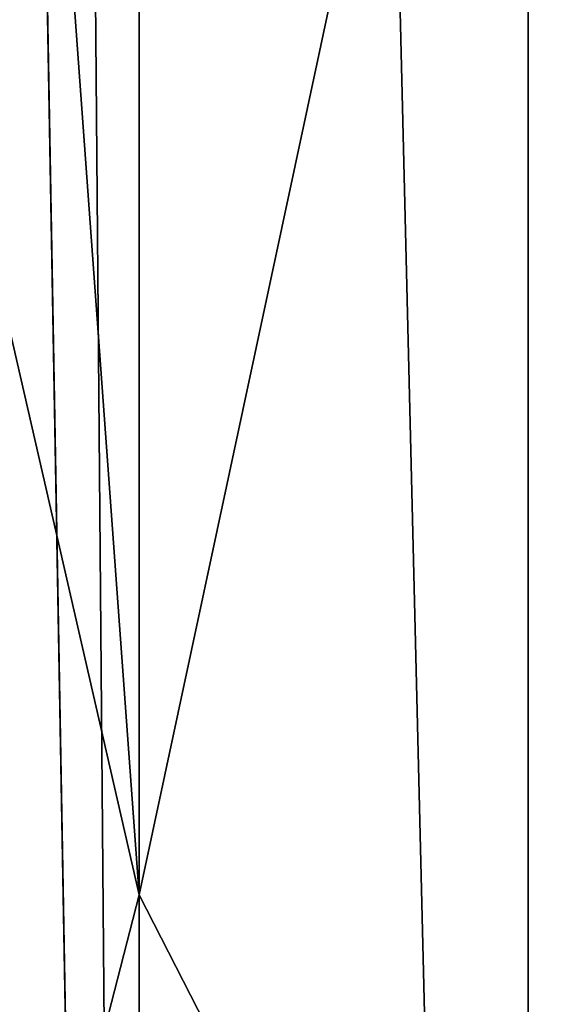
# Model space of a CAD drawing. Header units: millimetres. Extents: x -139 to 106, y -8 to 139.
# Tile 35 of 256: x -138.9983 to -138.9296, y 73.517 to 73.6434. Entities that reach past the tile are written whole.
import ezdxf

# ---------------------------------------------------------------- set-up
doc = ezdxf.new("R2010")
doc.units = ezdxf.units.MM
doc.header["$LTSCALE"] = 53.842063
doc.layers.add('107', color=7, linetype='CONTINUOUS')
doc.layers.add('112', color=7, linetype='CONTINUOUS')

msp = doc.modelspace()

# ---------------------------------------------------------------- linework, layer by layer
at = {"layer": '107', "color": 8, "linetype": 'CONTINUOUS'}
for points in [[(-138.98293, 73.53102, 27.33942), (-138.98293, 73.84994, 27.71283), (-138.99997, 73.76466, 27.42839), (-138.98293, 73.53102, 27.33942)], [(-138.98293, 73.53102, 27.33942), (-138.93292, 73.76459, 27.79818), (-138.98293, 73.84994, 27.71283), (-138.98293, 73.53102, 27.33942)], [(-138.99997, 73.60534, 27.22077), (-138.98293, 73.53102, 27.33942), (-138.99997, 73.76466, 27.42839), (-138.99997, 73.60534, 27.22077)], [(-138.93292, 73.43337, 27.41037), (-138.93292, 73.76459, 27.79818), (-138.98293, 73.53102, 27.33942), (-138.93292, 73.43337, 27.41037)], [(-138.93292, 73.43337, 27.41037), (-138.85334, 73.69131, 27.87145), (-138.93292, 73.76459, 27.79818), (-138.93292, 73.43337, 27.41037)], [(-138.85334, 73.34953, 27.47128), (-138.85334, 73.69131, 27.87145), (-138.93292, 73.43337, 27.41037), (-138.85334, 73.34953, 27.47128)], [(-138.99997, 73.4647, 27.00002), (-138.98293, 73.53102, 27.33942), (-138.99997, 73.60534, 27.22077), (-138.99997, 73.4647, 27.00002)], [(-138.98293, 73.27444, 26.92072), (-138.98293, 73.53102, 27.33942), (-138.99997, 73.4647, 27.00002), (-138.98293, 73.27444, 26.92072)], [(-138.98293, 73.27444, 26.92072), (-138.93292, 73.43337, 27.41037), (-138.98293, 73.53102, 27.33942), (-138.98293, 73.27444, 26.92072)]]:
    msp.add_3dface(points, dxfattribs=at)
at = {"layer": '112', "color": 8, "linetype": 'CONTINUOUS'}
for points in [[(-138.98293, 72.98241, -19.38621), (-138.99997, 75.00085, -19.47106), (-138.98293, 75.03219, -19.60234), (-138.98293, 72.98241, -19.38621)], [(-138.98293, 72.98241, -19.38621), (-138.98293, 75.03219, -19.60234), (-138.93292, 72.96347, -19.50542), (-138.98293, 72.98241, -19.38621)], [(-138.93292, 72.96347, -19.50542), (-138.98293, 75.03219, -19.60234), (-138.93292, 75.02585, -19.72287), (-138.93292, 72.96347, -19.50542)], [(-138.93292, 72.96347, -19.50542), (-138.93292, 75.02585, -19.72287), (-138.85334, 72.9472, -19.60776), (-138.93292, 72.96347, -19.50542)], [(-138.85334, 72.9472, -19.60776), (-138.93292, 75.02585, -19.72287), (-138.85334, 75.02041, -19.82636), (-138.85334, 72.9472, -19.60776)], [(-138.99997, 73.94165, -19.38429), (-138.99997, 75.00085, -19.47106), (-138.98293, 72.98241, -19.38621), (-138.99997, 73.94165, -19.38429)], [(-138.99997, 72.88869, -19.23994), (-138.99997, 73.94165, -19.38429), (-138.98293, 72.98241, -19.38621), (-138.99997, 72.88869, -19.23994)]]:
    msp.add_3dface(points, dxfattribs=at)

doc.saveas('drawing.dxf')
